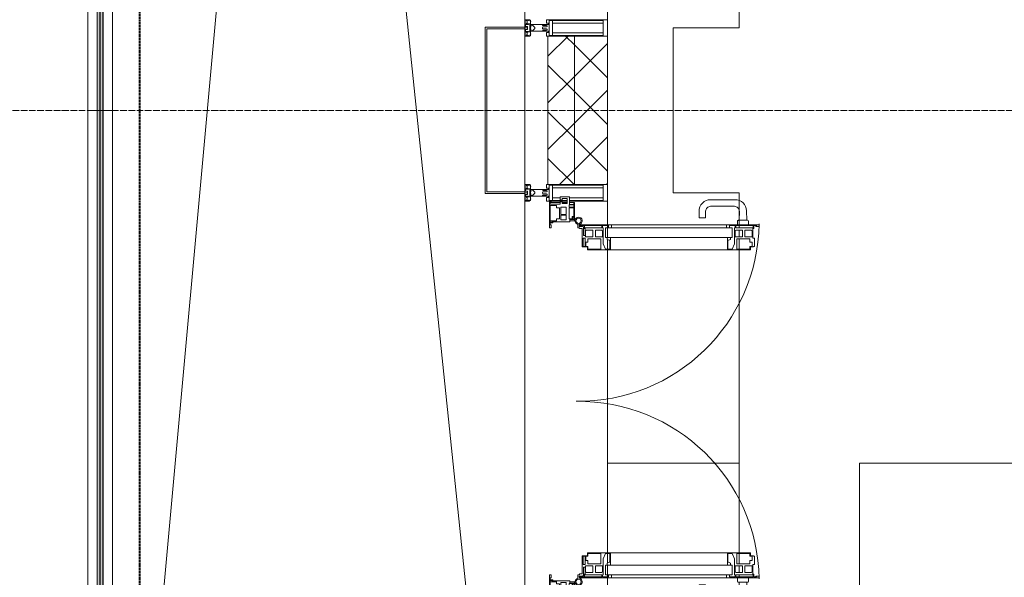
# Model space of a CAD drawing. Header units: millimetres. Extents: x 5617 to 113279, y 7718 to 199432.
# Tile 6 of 79: x 27545 to 30529, y 17384 to 19075. Entities that reach past the tile are written whole.
import ezdxf

# ---------------------------------------------------------------- set-up
doc = ezdxf.new("R2010")
doc.units = ezdxf.units.MM
for name, pattern in [('ADSK_Линия сетки', [25, 20, -2.5, 0, -2.5]), ('Штрих_3_1_5_', [4.5, 3, -1.5]), ('Штриховая_ш3 п1_5', [4.5, 3, -1.5])]:
    doc.linetypes.add(name, pattern=pattern)
doc.layers.add('_Разделитель помещений_', color=4, linetype='Штриховая_ш3 п1_5', lineweight=40, true_color=0x00ffff)
for name, color, linetype, lineweight in [('Балясины', 7, 'Continuous', 30), ('Двери', 7, 'Continuous', 18), ('Импосты витража', 7, 'Continuous', 18), ('Колонны', 7, 'Continuous', 18), ('Ограждение', 7, 'Continuous', 18), ('Оси', 7, 'Continuous', 9), ('Панели витража', 7, 'Continuous', 18), ('Перекрытия', 7, 'Continuous', 18), ('Поручни', 7, 'Continuous', 18), ('Стены разрез', 7, 'Continuous', 40), ('Стены штриховка', 7, 'Continuous', 40), ('Форма', 7, 'Continuous', 18), ('Формообразующий элемент-перекрытие', 7, 'Continuous', 18), ('Элементы узлов', 7, 'Continuous', 18)]:
    doc.layers.add(name, color=color, linetype=linetype, lineweight=lineweight)
pattern_1 = [(45, (0, 0), (-70.71068, 70.71068), []), (135, (0, 0), (-70.71068, -70.71068), [])]

# ---------------------------------------------------------------- blocks, each defined once
blk = doc.blocks.new('135_SLK_K4_AR_rvt-1-МКСС_К4_L15_51_600_')
at = {"layer": '_Разделитель помещений_', "color": 131, "linetype": 'Штрих_3_1_5_', "true_color": 0xaaffff}
blk.add_line((97432.5, 15682.5), (97432.5, 23882.5), dxfattribs=at)
at = {"layer": 'Перекрытия', "color": 253, "true_color": 0xaaaaaa}
for p, q in [((99249.8, 20325), (99249.8, 19050)), ((99249.8, 19050), (99049.8, 19050)), ((99049.8, 19050), (99049.8, 18550)), ((99049.8, 18550), (99249.8, 18550)), ((99249.8, 18550), (99249.8, 18452.5)), ((99249.8, 18450.4), (99249.8, 18443.4)), ((99249.8, 18436.4), (99249.8, 18416.5)), ((99249.8, 18410.1), (99249.8, 18379.4)), ((99249.8, 18377), (99249.8, 17458)), ((99249.8, 17455.6), (99249.8, 17424.9)), ((99249.8, 17418.5), (99249.8, 17398.6)), ((99249.8, 17391.6), (99249.8, 17384.6))]:
    blk.add_line(p, q, dxfattribs=at)
blk = doc.blocks.new('Ограждение - 18Lx18W-7431883-МКСС_К4_L15_51_600_')
at = {"layer": 'Балясины', "color": 253, "lineweight": 5, "true_color": 0xaaaaaa}
for p, q in [((9, 9), (-9, 9)), ((-9, 9), (-9, -9)), ((9, -9), (9, 9)), ((-9, -9), (9, -9))]:
    blk.add_line(p, q, dxfattribs=at)
blk = doc.blocks.new('Ограждение - Ограждение-5832423-МКСС_К4_L15_51_600_')
at = {"layer": 'Ограждение', "lineweight": 5}
h = blk.add_hatch(color=256, dxfattribs=at)
h.paths.add_polyline_path([(14554, 125), (14562, 125), (14562, 1753.5), (14554, 1753.5), (14554, 380.3)])
h.paths.add_polyline_path([(14554, 1771.5), (14562, 1771.5), (14562, 3400), (14554, 3400)])
h = blk.add_hatch(color=256, dxfattribs=at)
h.paths.add_polyline_path([(14563, 125), (14571, 125), (14571, 1753.5), (14563, 1753.5), (14563, 380.3)])
h.paths.add_polyline_path([(14563, 1771.5), (14571, 1771.5), (14571, 3400), (14563, 3400)])
at = {"layer": 'Поручни', "color": 253, "lineweight": 5, "true_color": 0xaaaaaa}
for p, q in [((14525, 125), (14525, 3400)), ((14525, 3400), (14553.5, 3400)), ((14553.5, 1771.5), (14553.5, 3400)), ((14562, 3400), (14554, 3400)), ((14554, 3400), (14554, 1771.5)), ((14562, 1771.5), (14562, 3400)), ((14562, 3400), (14563, 3400)), ((14571, 3400), (14563, 3400)), ((14563, 3400), (14563, 1771.5)), ((14571, 1771.5), (14571, 3400)), ((14571.5, 1771.5), (14571.5, 3400)), ((14571.5, 3400), (14600, 3400)), ((14600, 3400), (14600, 171)), ((14553.5, 125), (14553.5, 1753.5)), ((14554, 1753.5), (14554, 125)), ((14562, 125), (14562, 1753.5)), ((14563, 1753.5), (14563, 125)), ((14571, 125), (14571, 1753.5)), ((14571.5, 125), (14571.5, 1753.5)), ((14600, 154), (14600, 125)), ((14553.5, 125), (14525, 125)), ((14554, 125), (14562, 125)), ((14563, 125), (14562, 125)), ((14563, 125), (14571, 125)), ((14600, 125), (14571.5, 125))]:
    blk.add_line(p, q, dxfattribs=at)
at = {"rotation": 180}
blk.add_blockref('Ограждение - 18Lx18W-7431883-МКСС_К4_L15_51_600_', (14562.5, 1762.5), dxfattribs=at)
blk = doc.blocks.new('Ограждение - Ограждение-5832429-МКСС_К4_L15_51_600_')
at = {"layer": 'Ограждение', "lineweight": 5}
h = blk.add_hatch(color=256, dxfattribs=at)
h.paths.add_polyline_path([(14554, 3400), (14562, 3400), (14562, 5091), (14554, 5091), (14554, 3968)])
h.paths.add_polyline_path([(14554, 5109), (14562, 5109), (14562, 6800), (14554, 6800), (14554, 6359.8)])
h = blk.add_hatch(color=256, dxfattribs=at)
h.paths.add_polyline_path([(14563, 3400), (14571, 3400), (14571, 5091), (14563, 5091), (14563, 3968)])
h.paths.add_polyline_path([(14563, 5109), (14571, 5109), (14571, 6800), (14563, 6800), (14563, 6359.8)])
at = {"layer": 'Поручни', "color": 253, "lineweight": 5, "true_color": 0xaaaaaa}
for p, q in [((14525, 3400), (14525, 6800)), ((14525, 6800), (14553.5, 6800)), ((14553.5, 5109), (14553.5, 6800)), ((14562, 6800), (14554, 6800)), ((14554, 6800), (14554, 5109)), ((14562, 5109), (14562, 6800)), ((14562, 6800), (14563, 6800)), ((14571, 6800), (14563, 6800)), ((14563, 6800), (14563, 5109)), ((14571, 5109), (14571, 6800)), ((14571.5, 5109), (14571.5, 6800)), ((14571.5, 6800), (14600, 6800)), ((14600, 6800), (14600, 3400)), ((14553.5, 3400), (14553.5, 5091)), ((14554, 5091), (14554, 3400)), ((14562, 3400), (14562, 5091)), ((14563, 5091), (14563, 3400)), ((14571, 3400), (14571, 5091)), ((14571.5, 3400), (14571.5, 5091)), ((14553.5, 3400), (14525, 3400)), ((14554, 3400), (14562, 3400)), ((14563, 3400), (14562, 3400)), ((14563, 3400), (14571, 3400)), ((14600, 3400), (14571.5, 3400))]:
    blk.add_line(p, q, dxfattribs=at)
at = {"rotation": 180}
blk.add_blockref('Ограждение - 18Lx18W-7431883-МКСС_К4_L15_51_600_', (14562.5, 5100), dxfattribs=at)
blk = doc.blocks.new('A_SLK_PAN_Type1 - Прямой тип панели-6537334-МКСС_К4_L15_51_600_')
at = {"layer": 'Колонны', "lineweight": 5}
for p, q in [((-252.5, 120), (252.5, 120)), ((-252.5, 0), (-252.5, 120)), ((252.5, 120), (252.5, 0)), ((-247.5, 115), (-247.5, 0)), ((247.5, 115), (-247.5, 115)), ((247.5, 0), (247.5, 115)), ((-247.5, 0), (-252.5, 0)), ((252.5, 0), (247.5, 0))]:
    blk.add_line(p, q, dxfattribs=at)
blk = doc.blocks.new('A_PAN_ALU_Door_Double - EXT_1_Double_EQ п-6_1-7495971-МКСС_К4_L15_51_600_')
at = {"layer": 'Двери', "color": 253, "lineweight": 5, "true_color": 0xaaaaaa}
for p, q in [((-535, 610.6), (-535, 710.1)), ((-535, 710.1), (-529.9, 710.1)), ((-535, 610.6), (-535, 710.1)), ((-535, 710.1), (-529.9, 710.1)), ((-532.9, 701.5), (-532.9, 693.6)), ((-531, 701.5), (-532.9, 701.5)), ((-532.9, 701.5), (-532.9, 693.6)), ((-531, 701.5), (-532.9, 701.5)), ((-532.9, 693.6), (-524.2, 693.6)), ((-532.9, 693.6), (-524.2, 693.6)), ((-532.9, 691.9), (-532.9, 639.4)), ((-525.9, 691.9), (-532.9, 691.9)), ((-532.9, 691.9), (-532.9, 639.4)), ((-525.9, 691.9), (-532.9, 691.9)), ((-531, 700.2), (-531, 701.5)), ((-531, 700.2), (-531, 701.5)), ((-529.9, 700.2), (-531, 700.2)), ((-529.9, 700.2), (-531, 700.2)), ((-529.9, 710.1), (-529.9, 700.2)), ((-529.9, 710.1), (-529.9, 700.2)), ((-525.9, 639.4), (-525.9, 691.9)), ((-525.9, 639.4), (-525.9, 691.9)), ((-524.2, 693.6), (-524.2, 690.6)), ((-524.2, 693.6), (-524.2, 690.6)), ((-524.2, 690.6), (-494.8, 690.6)), ((-524.2, 690.6), (-494.8, 690.6)), ((-517.3, 688.8), (-518.9, 686.1)), ((-517.3, 688.8), (-518.9, 686.1)), ((-499, 688.8), (-517.3, 688.8)), ((-499, 688.8), (-517.3, 688.8)), ((-499, 667.1), (-499, 688.8)), ((-499, 667.1), (-499, 688.8)), ((-494.8, 696.1), (-469.8, 696.1)), ((-494.8, 690.6), (-494.8, 696.1)), ((-494.8, 696.1), (-469.8, 696.1)), ((-494.8, 690.6), (-494.8, 696.1)), ((-482.4, 688.4), (-482.5, 681.7)), ((-482.4, 688.4), (-482.5, 681.7)), ((-470, 688.4), (-482.4, 688.4)), ((-470, 688.4), (-482.4, 688.4)), ((-470, 681.8), (-470, 688.4)), ((-470, 681.8), (-470, 688.4)), ((-469.8, 696.1), (-469.8, 693.1)), ((-469.8, 696.1), (-469.8, 693.1)), ((-469.8, 693.1), (-468.4, 693.1)), ((-469.8, 693.1), (-468.4, 693.1)), ((-468.4, 693.1), (-468.4, 683.5)), ((-468.4, 693.1), (-468.4, 683.5)), ((469.8, 693.1), (468.4, 693.1)), ((468.4, 693.1), (468.4, 683.5)), ((469.8, 693.1), (468.4, 693.1)), ((468.4, 693.1), (468.4, 683.5)), ((494.8, 696.1), (469.8, 696.1)), ((469.8, 696.1), (469.8, 693.1)), ((494.8, 696.1), (469.8, 696.1)), ((469.8, 696.1), (469.8, 693.1)), ((470, 681.8), (470, 688.4)), ((470, 688.4), (482.4, 688.4)), ((470, 681.8), (470, 688.4)), ((470, 688.4), (482.4, 688.4)), ((482.4, 688.4), (482.5, 681.7)), ((482.4, 688.4), (482.5, 681.7)), ((494.8, 690.6), (494.8, 696.1)), ((494.8, 690.6), (494.8, 696.1)), ((524.2, 690.6), (494.8, 690.6)), ((524.2, 690.6), (494.8, 690.6)), ((499, 667.1), (499, 688.8)), ((499, 688.8), (517.3, 688.8)), ((499, 667.1), (499, 688.8)), ((499, 688.8), (517.3, 688.8)), ((517.3, 688.8), (518.9, 686.1)), ((517.3, 688.8), (518.9, 686.1)), ((532.9, 693.6), (524.2, 693.6)), ((524.2, 693.6), (524.2, 690.6)), ((532.9, 693.6), (524.2, 693.6)), ((524.2, 693.6), (524.2, 690.6)), ((525.9, 639.4), (525.9, 691.9)), ((525.9, 691.9), (532.9, 691.9)), ((525.9, 639.4), (525.9, 691.9)), ((525.9, 691.9), (532.9, 691.9)), ((535, 710.1), (529.9, 710.1)), ((529.9, 710.1), (529.9, 700.2)), ((535, 710.1), (529.9, 710.1)), ((529.9, 710.1), (529.9, 700.2)), ((529.9, 700.2), (531, 700.2)), ((529.9, 700.2), (531, 700.2)), ((531, 700.2), (531, 701.5)), ((531, 701.5), (532.9, 701.5)), ((531, 700.2), (531, 701.5)), ((531, 701.5), (532.9, 701.5)), ((532.9, 701.5), (532.9, 693.6)), ((532.9, 701.5), (532.9, 693.6)), ((532.9, 691.9), (532.9, 639.4)), ((532.9, 691.9), (532.9, 639.4)), ((535, 610.6), (535, 710.1)), ((535, 610.6), (535, 710.1)), ((-518.9, 686.1), (-518.9, 667.1)), ((-518.9, 686.1), (-518.9, 667.1)), ((-518.9, 667.1), (-499, 667.1)), ((-518.9, 667.1), (-499, 667.1)), ((-518.9, 659.2), (-518.9, 640.2)), ((-499, 659.2), (-518.9, 659.2)), ((-518.9, 659.2), (-518.9, 640.2)), ((-499, 659.2), (-518.9, 659.2)), ((-499, 637.5), (-499, 659.2)), ((-499, 637.5), (-499, 659.2)), ((-482.5, 681.7), (-492.6, 681.7)), ((-482.5, 681.7), (-492.6, 681.7)), ((-492.6, 681.7), (-492.6, 642.2)), ((-492.6, 681.7), (-492.6, 642.2)), ((-461.9, 681.8), (-470, 681.8)), ((-461.9, 681.8), (-470, 681.8)), ((-468.4, 683.5), (-459.5, 683.5)), ((-468.4, 683.5), (-459.5, 683.5)), ((-461.9, 642.2), (-461.9, 681.8)), ((-461.9, 642.2), (-461.9, 681.8)), ((-459.5, 683.5), (-459.5, 613.6)), ((-459.5, 683.5), (-459.5, 613.6)), ((468.4, 683.5), (459.5, 683.5)), ((459.5, 683.5), (459.5, 613.6)), ((468.4, 683.5), (459.5, 683.5)), ((459.5, 683.5), (459.5, 613.6)), ((461.8, 642.2), (461.8, 681.8)), ((461.8, 681.8), (470, 681.8)), ((461.8, 642.2), (461.8, 681.8)), ((461.8, 681.8), (470, 681.8)), ((482.5, 681.7), (492.6, 681.7)), ((482.5, 681.7), (492.6, 681.7)), ((492.6, 681.7), (492.6, 642.2)), ((492.6, 681.7), (492.6, 642.2)), ((518.9, 667.1), (499, 667.1)), ((518.9, 667.1), (499, 667.1)), ((499, 659.2), (518.9, 659.2)), ((499, 637.5), (499, 659.2)), ((499, 659.2), (518.9, 659.2)), ((499, 637.5), (499, 659.2)), ((518.9, 686.1), (518.9, 667.1)), ((518.9, 686.1), (518.9, 667.1)), ((518.9, 659.2), (518.9, 640.2)), ((518.9, 659.2), (518.9, 640.2)), ((-535, 244.2), (-535, 628.6)), ((-532.9, 639.4), (-525.9, 639.4)), ((-532.9, 639.4), (-525.9, 639.4)), ((-532.9, 637.7), (-532.9, 619.7)), ((-526.6, 637.7), (-532.9, 637.7)), ((-532.9, 637.7), (-532.9, 619.7)), ((-526.6, 637.7), (-532.9, 637.7)), ((-526.6, 635.7), (-526.6, 637.7)), ((-526.6, 635.7), (-526.6, 637.7)), ((-477.6, 635.7), (-526.6, 635.7)), ((-477.6, 635.7), (-526.6, 635.7)), ((-525.9, 628.6), (-497.2, 628.6)), ((-525.9, 244.2), (-525.9, 628.6)), ((-518.9, 640.2), (-517.3, 637.5)), ((-518.9, 640.2), (-517.3, 637.5)), ((-517.3, 637.5), (-499, 637.5)), ((-517.3, 637.5), (-499, 637.5)), ((-497.2, 628.6), (-497.2, 244.2)), ((-492.6, 642.2), (-461.9, 642.2)), ((-492.6, 642.2), (-461.9, 642.2)), ((-461.8, 628.1), (-477.6, 635.7)), ((-461.8, 628.1), (-477.6, 635.7)), ((-461.8, 615.1), (-461.8, 628.1)), ((-461.8, 615.1), (-461.8, 628.1)), ((461.8, 628.1), (477.6, 635.7)), ((461.8, 628.1), (477.6, 635.7)), ((461.8, 615.1), (461.8, 628.1)), ((461.8, 615.1), (461.8, 628.1)), ((492.6, 642.2), (461.8, 642.2)), ((492.6, 642.2), (461.8, 642.2)), ((477.6, 635.7), (526.6, 635.7)), ((477.6, 635.7), (526.6, 635.7)), ((497.2, 628.6), (497.2, 244.2)), ((525.9, 628.6), (497.2, 628.6)), ((517.3, 637.5), (499, 637.5)), ((517.3, 637.5), (499, 637.5)), ((518.9, 640.2), (517.3, 637.5)), ((518.9, 640.2), (517.3, 637.5)), ((532.9, 639.4), (525.9, 639.4)), ((532.9, 639.4), (525.9, 639.4)), ((525.9, 244.2), (525.9, 628.6)), ((526.6, 635.7), (526.6, 637.7)), ((526.6, 637.7), (532.9, 637.7)), ((526.6, 635.7), (526.6, 637.7)), ((526.6, 637.7), (532.9, 637.7)), ((532.9, 637.7), (532.9, 619.7)), ((532.9, 637.7), (532.9, 619.7)), ((535, 244.2), (535, 628.6)), ((-525.9, 610.6), (-535, 610.6)), ((-525.9, 610.6), (-535, 610.6)), ((-532.9, 619.7), (-525.9, 619.7)), ((-532.9, 619.7), (-525.9, 619.7)), ((-525.9, 619.7), (-525.9, 610.6)), ((-525.9, 619.7), (-525.9, 610.6)), ((-497.2, 623.2), (-490.6, 623.2)), ((-497.2, 613.6), (-497.2, 623.2)), ((-497.2, 623.2), (-490.6, 623.2)), ((-497.2, 613.6), (-497.2, 623.2)), ((-459.5, 613.6), (-497.2, 613.6)), ((-459.5, 613.6), (-497.2, 613.6)), ((-490.6, 623.2), (-488.3, 617.1)), ((-490.6, 623.2), (-488.3, 617.1)), ((-488.3, 617.1), (-488.3, 615.1)), ((-488.3, 617.1), (-488.3, 615.1)), ((-488.3, 615.1), (-461.8, 615.1)), ((-488.3, 615.1), (-461.8, 615.1)), ((-459.5, 613.6), (-459.5, 259.2)), ((459.5, 613.6), (497.2, 613.6)), ((459.5, 613.6), (497.2, 613.6)), ((459.5, 613.6), (459.5, 259.2)), ((488.3, 615.1), (461.8, 615.1)), ((488.3, 615.1), (461.8, 615.1)), ((490.6, 623.2), (488.3, 617.1)), ((490.6, 623.2), (488.3, 617.1)), ((488.3, 617.1), (488.3, 615.1)), ((488.3, 617.1), (488.3, 615.1)), ((497.2, 623.2), (490.6, 623.2)), ((497.2, 623.2), (490.6, 623.2)), ((497.2, 613.6), (497.2, 623.2)), ((497.2, 613.6), (497.2, 623.2)), ((532.9, 619.7), (525.9, 619.7)), ((525.9, 619.7), (525.9, 610.6)), ((532.9, 619.7), (525.9, 619.7)), ((525.9, 619.7), (525.9, 610.6)), ((525.9, 610.6), (535, 610.6)), ((525.9, 610.6), (535, 610.6)), ((-535, 262.2), (-525.9, 262.2)), ((-535, 164.2), (-535, 262.2)), ((-532.9, 253.1), (-532.9, 235.1)), ((-525.9, 253.1), (-532.9, 253.1)), ((-525.9, 262.2), (-525.9, 253.1)), ((-525.9, 244.2), (-497.2, 244.2)), ((-497.2, 259.2), (-459.5, 259.2)), ((-497.2, 249.6), (-497.2, 259.2)), ((-490.6, 249.6), (-497.2, 249.6)), ((-488.3, 255.7), (-490.6, 249.6)), ((-488.3, 257.7), (-488.3, 255.7)), ((-461.8, 257.7), (-488.3, 257.7)), ((-477.6, 237), (-461.8, 244.7)), ((-461.8, 244.7), (-461.8, 257.7)), ((-459.5, 259.2), (-459.5, 189.3)), ((497.2, 259.2), (459.5, 259.2)), ((459.5, 259.2), (459.5, 189.3)), ((461.8, 244.7), (461.8, 257.7)), ((461.8, 257.7), (488.3, 257.7)), ((477.6, 237), (461.8, 244.7)), ((488.3, 257.7), (488.3, 255.7)), ((488.3, 255.7), (490.6, 249.6)), ((490.6, 249.6), (497.2, 249.6)), ((497.2, 249.6), (497.2, 259.2)), ((525.9, 244.2), (497.2, 244.2)), ((535, 262.2), (525.9, 262.2)), ((525.9, 262.2), (525.9, 253.1)), ((525.9, 253.1), (532.9, 253.1)), ((532.9, 253.1), (532.9, 235.1)), ((535, 164.2), (535, 262.2)), ((-532.9, 235.1), (-526.6, 235.1)), ((-532.9, 233.4), (-532.9, 180.9)), ((-525.9, 233.4), (-532.9, 233.4)), ((-526.6, 237), (-477.6, 237)), ((-526.6, 235.1), (-526.6, 237)), ((-525.9, 180.9), (-525.9, 233.4)), ((-517.3, 235.3), (-518.9, 232.6)), ((-518.9, 232.6), (-518.9, 213.6)), ((-518.9, 213.6), (-499, 213.6)), ((-499, 235.3), (-517.3, 235.3)), ((-499, 213.6), (-499, 235.3)), ((-492.6, 230.6), (-492.6, 191)), ((-461.9, 230.6), (-492.6, 230.6)), ((-461.9, 191), (-461.9, 230.6)), ((461.8, 191), (461.8, 230.6)), ((461.8, 230.6), (492.6, 230.6)), ((526.6, 237), (477.6, 237)), ((492.6, 230.6), (492.6, 191)), ((499, 213.6), (499, 235.3)), ((499, 235.3), (517.3, 235.3)), ((518.9, 213.6), (499, 213.6)), ((517.3, 235.3), (518.9, 232.6)), ((518.9, 232.6), (518.9, 213.6)), ((525.9, 233.4), (532.9, 233.4)), ((525.9, 180.9), (525.9, 233.4)), ((526.6, 235.1), (526.6, 237)), ((532.9, 235.1), (526.6, 235.1)), ((532.9, 233.4), (532.9, 180.9)), ((-532.9, 180.9), (-525.9, 180.9)), ((-532.9, 179.2), (-532.9, 164.2)), ((-524.2, 179.2), (-532.9, 179.2)), ((-524.2, 182.2), (-524.2, 179.2)), ((-502.6, 182.2), (-524.2, 182.2)), ((-518.9, 205.7), (-518.9, 186.7)), ((-499, 205.7), (-518.9, 205.7)), ((-518.9, 186.7), (-517.3, 184)), ((-517.3, 184), (-499, 184)), ((-502.6, 177.5), (-502.6, 182.2)), ((-499, 184), (-499, 205.7)), ((-494.8, 182.2), (-494.8, 176.7)), ((-469.8, 182.2), (-494.8, 182.2)), ((-492.6, 191), (-482.5, 191)), ((-482.5, 191), (-482.4, 184.4)), ((-482.4, 184.4), (-470, 184.4)), ((-470, 191), (-461.9, 191)), ((-470, 184.4), (-470, 191)), ((-469.8, 176.7), (-469.8, 182.2)), ((-468.4, 189.3), (-468.4, 173.3)), ((-459.5, 189.3), (-468.4, 189.3)), ((459.5, 189.3), (468.4, 189.3)), ((470, 191), (461.8, 191)), ((468.4, 189.3), (468.4, 173.3)), ((469.8, 182.2), (494.8, 182.2)), ((469.8, 176.7), (469.8, 182.2)), ((470, 184.4), (470, 191)), ((482.4, 184.4), (470, 184.4)), ((482.5, 191), (482.4, 184.4)), ((492.6, 191), (482.5, 191)), ((494.8, 182.2), (494.8, 176.7)), ((499, 205.7), (518.9, 205.7)), ((499, 184), (499, 205.7)), ((517.3, 184), (499, 184)), ((502.6, 177.5), (502.6, 182.2)), ((502.6, 182.2), (524.2, 182.2)), ((518.9, 186.7), (517.3, 184)), ((518.9, 205.7), (518.9, 186.7)), ((524.2, 182.2), (524.2, 179.2)), ((524.2, 179.2), (532.9, 179.2)), ((532.9, 180.9), (525.9, 180.9)), ((532.9, 179.2), (532.9, 164.2)), ((-526.4, 160.7), (-536.6, 160.7)), ((-532.9, 164.2), (-529.9, 164.2)), ((-529.9, 164.2), (-529.9, 174.5)), ((-526.8, 177.5), (-502.6, 177.5)), ((-526.4, 165.6), (-526.4, 160.7)), ((-523.7, 165.6), (-526.4, 165.6)), ((-523.7, 173.3), (-523.7, 165.6)), ((-468.4, 173.3), (-523.7, 173.3)), ((-494.8, 176.7), (-469.8, 176.7)), ((468.4, 173.3), (523.7, 173.3)), ((494.8, 176.7), (469.8, 176.7)), ((526.8, 177.5), (502.6, 177.5)), ((523.7, 173.3), (523.7, 165.6)), ((523.7, 165.6), (526.4, 165.6)), ((526.4, 165.6), (526.4, 160.7)), ((526.4, 160.7), (536.6, 160.7)), ((529.9, 164.2), (529.9, 174.5)), ((532.9, 164.2), (529.9, 164.2))]:
    blk.add_line(p, q, dxfattribs=at)
at = {"layer": 'Двери', "lineweight": 5}
for p, q in [((-548.9, 672.9), (-577.7, 671.9)), ((-548.9, 674.8), (-548.9, 647.2)), ((-534.9, 677.3), (-546.4, 677.3)), ((534.9, 677.3), (546.4, 677.3)), ((548.9, 674.8), (548.9, 647.2)), ((548.9, 672.9), (577.7, 671.9)), ((-611.4, 636.9), (-611.4, 562.8)), ((-591.4, 562.8), (-591.4, 635)), ((-575.8, 650), (-548.9, 649)), ((-546.4, 644.8), (-534.9, 644.8)), ((546.4, 644.8), (534.9, 644.8)), ((575.8, 650), (548.9, 649)), ((591.4, 562.8), (591.4, 635)), ((611.4, 636.9), (611.4, 562.8)), ((-556.4, 547.8), (-576.4, 547.8)), ((-556.4, 527.8), (-556.4, 547.8)), ((556.4, 527.8), (556.4, 547.8)), ((556.4, 547.8), (576.3, 547.8)), ((-576.4, 527.8), (-556.4, 527.8)), ((576.3, 527.8), (556.4, 527.8))]:
    blk.add_line(p, q, dxfattribs=at)
at = {"layer": 'Двери', "color": 254, "lineweight": 5, "true_color": 0xd4d4d4}
for centre, start, end in [((-547.5, 162.6), 359.2653, 89.0204), ((547.5, 162.6), 90.9796, 180.7347)]:
    blk.add_arc(centre, 547.5, start, end, dxfattribs=at)
at = {"layer": 'Двери', "lineweight": 5}
for centre, radius, start, end in [((-576.4, 636.9), 35, 92.1945, 180), ((-546.4, 674.8), 2.5, 90, 180), ((546.4, 674.8), 2.5, 360, 90), ((576.3, 636.9), 35, 360, 87.8055), ((-576.4, 635), 15, 87.8056, 180), ((-546.4, 647.2), 2.5, 180, 270), ((546.4, 647.2), 2.5, 270, 360), ((576.3, 635), 15, 0, 92.1944), ((-576.4, 562.8), 35, 180, 270), ((-576.4, 562.8), 15, 180, 270), ((576.3, 562.8), 35, 270, 360), ((576.3, 562.8), 15, 270, 360)]:
    blk.add_arc(centre, radius, start, end, dxfattribs=at)
at = {"layer": 'Двери', "color": 253, "lineweight": 5, "true_color": 0xaaaaaa}
for centre, radius, start, end in [((-547.5, 162.7), 11, 16.047, 350.0284), ((-547.5, 162.6), 8, 90, 270), ((-547.5, 162.6), 8, 270, 90), ((-535, 166.3), 2.03, 196.0721, 270), ((-526.8, 174.5), 3, 90, 180), ((526.8, 174.5), 3, 360, 90), ((535, 166.3), 2.03, 270, 343.9279), ((547.5, 162.7), 11, 189.9716, 163.953), ((547.5, 162.6), 8, 90, 270), ((547.5, 162.6), 8, 270, 90)]:
    blk.add_arc(centre, radius, start, end, dxfattribs=at)
at = {"layer": 'Панели витража', "color": 253, "lineweight": 5, "true_color": 0xaaaaaa}
for p, q in [((-551.5, 150), (-602.5, 150)), ((-602.5, 150), (-602.5, 148.5)), ((-551.5, 136.5), (-551.5, 150)), ((-547.5, 150), (-551.5, 150)), ((-547.5, 136.5), (-547.5, 150)), ((547.5, 150), (547.5, 136.5)), ((551.5, 150), (547.5, 150)), ((602.5, 150), (551.5, 150)), ((551.5, 150), (551.5, 136.5)), ((602.5, 148.5), (602.5, 150)), ((-597.1, 135.1), (-620.5, 135.1)), ((-620.5, 135.1), (-620.5, 106.6)), ((-615.4, 113.4), (-615.4, 128.4)), ((-615.4, 128.4), (-600.4, 128.4)), ((-602.5, 148.5), (-597.1, 148.5)), ((-602.5, 148.5), (-602.5, 135.1)), ((-602.5, 128.4), (-602.5, 113.4)), ((-600.4, 128.4), (-600.4, 113.4)), ((-597.1, 148.5), (-597.1, 135.1)), ((-595.5, 134.5), (-595.5, 148.2)), ((-595.5, 148.2), (-588.5, 148.2)), ((-588.5, 134.5), (-595.5, 134.5)), ((-589.1, 108.8), (-589.1, 125)), ((-589.1, 125), (-566.4, 125)), ((-588.5, 148.2), (-588.5, 134.5)), ((-587.1, 134.2), (-587.1, 148.4)), ((-587.1, 148.4), (-560.1, 148.4)), ((-553.1, 134.2), (-587.1, 134.2)), ((-566.4, 125), (-566.4, 108.8)), ((-564.2, 108.8), (-564.2, 125)), ((-564.2, 125), (-549.9, 125)), ((-560.1, 148.4), (-560.1, 142.8)), ((-560.1, 142.8), (-553.1, 142.8)), ((-558.8, 148.7), (-552.8, 148.7)), ((-558.8, 144.4), (-558.8, 148.7)), ((-552.8, 144.4), (-558.8, 144.4)), ((-553.1, 142.8), (-553.1, 134.2)), ((-552.8, 148.7), (-552.8, 144.4)), ((-544.5, 136.5), (-551.5, 136.5)), ((-549.9, 125), (-549.9, 108.8)), ((-544.5, 84.8), (-544.5, 136.5)), ((551.5, 136.5), (544.5, 136.5)), ((544.5, 136.5), (544.5, 84.8)), ((549.9, 125), (564.2, 125)), ((549.9, 108.8), (549.9, 125)), ((552.8, 144.4), (552.8, 148.7)), ((552.8, 148.7), (558.8, 148.7)), ((558.8, 144.4), (552.8, 144.4)), ((553.1, 134.2), (553.1, 142.8)), ((553.1, 142.8), (560.1, 142.8)), ((587.1, 134.2), (553.1, 134.2)), ((558.8, 148.7), (558.8, 144.4)), ((560.1, 142.8), (560.1, 148.4)), ((560.1, 148.4), (587.1, 148.4)), ((564.2, 125), (564.2, 108.8)), ((566.4, 125), (589.1, 125)), ((566.4, 108.8), (566.4, 125)), ((587.1, 148.4), (587.1, 134.2)), ((588.5, 148.2), (595.5, 148.2)), ((588.5, 134.5), (588.5, 148.2)), ((595.5, 134.5), (588.5, 134.5)), ((589.1, 125), (589.1, 108.8)), ((595.5, 148.2), (595.5, 134.5)), ((597.1, 135.1), (597.1, 148.5)), ((597.1, 148.5), (602.5, 148.5)), ((620.5, 135.1), (597.1, 135.1)), ((600.4, 128.4), (615.4, 128.4)), ((600.4, 113.4), (600.4, 128.4)), ((602.5, 135.1), (602.5, 148.5)), ((602.5, 113.4), (602.5, 128.4)), ((615.4, 128.4), (615.4, 113.4)), ((620.5, 106.6), (620.5, 135.1)), ((-620.5, 106.6), (-611.5, 106.6)), ((-600.4, 113.4), (-615.4, 113.4)), ((-611.5, 106.6), (-611.5, 110.1)), ((-611.5, 110.1), (-604.5, 110.1)), ((-604.5, 110.1), (-604.5, 106.6)), ((-604.5, 106.6), (-597.5, 106.6)), ((-602.5, 106.6), (-602.5, 76.7)), ((-597.5, 106.6), (-597.5, 76.7)), ((-593.7, 76.3), (-593.7, 95.5)), ((-593.7, 95.5), (-586.5, 95.5)), ((-566.4, 108.8), (-589.1, 108.8)), ((-586.5, 95.5), (-586.5, 105)), ((-586.5, 105), (-553.3, 105)), ((-549.9, 108.8), (-564.2, 108.8)), ((-553.3, 105), (-553.3, 95.5)), ((-553.3, 95.5), (-547, 95.5)), ((-547.5, 76.2), (-547.5, 95.5)), ((-547, 95.5), (-547, 89)), ((547, 89), (547, 95.5)), ((547, 95.5), (553.3, 95.5)), ((547.5, 95.5), (547.5, 76.2)), ((564.2, 108.8), (549.9, 108.8)), ((553.3, 95.5), (553.3, 105)), ((553.3, 105), (586.5, 105)), ((589.1, 108.8), (566.4, 108.8)), ((586.5, 105), (586.5, 95.5)), ((586.5, 95.5), (593.7, 95.5)), ((593.7, 95.5), (593.7, 76.3)), ((597.5, 76.7), (597.5, 106.6)), ((597.5, 106.6), (604.5, 106.6)), ((615.4, 113.4), (600.4, 113.4)), ((602.5, 76.7), (602.5, 106.6)), ((604.5, 106.6), (604.5, 110.1)), ((604.5, 110.1), (611.5, 110.1)), ((611.5, 110.1), (611.5, 106.6)), ((611.5, 106.6), (620.5, 106.6)), ((-604, 79.5), (-605.5, 79.5)), ((-605.5, 79.5), (-605.5, 74.5)), ((-605.5, 74.5), (-526.5, 74.5)), ((-604, 76.7), (-604, 79.5)), ((-597.5, 76.7), (-604, 76.7)), ((-543.2, 76.3), (-593.7, 76.3)), ((-547, 89), (-546.2, 88.2)), ((-546.2, 88.2), (-546.2, 83.1)), ((-546.2, 83.1), (-543.2, 83.1)), ((-541.5, 84.8), (-544.5, 84.8)), ((-543.2, 83.1), (-543.2, 76.3)), ((-541.5, 76.5), (-541.5, 84.8)), ((-535.1, 76.5), (-541.5, 76.5)), ((-526.5, 79.5), (-535.1, 79.5)), ((-535.1, 79.5), (-535.1, 76.5)), ((-526.5, 74.5), (-526.5, 79.5)), ((535.1, 79.5), (526.5, 79.5)), ((526.5, 79.5), (526.5, 74.5)), ((526.5, 74.5), (605.5, 74.5)), ((535.1, 76.5), (535.1, 79.5)), ((541.5, 76.5), (535.1, 76.5)), ((544.5, 84.8), (541.5, 84.8)), ((541.5, 84.8), (541.5, 76.5)), ((543.2, 76.3), (543.2, 83.1)), ((543.2, 83.1), (546.2, 83.1)), ((593.7, 76.3), (543.2, 76.3)), ((546.2, 88.2), (547, 89)), ((546.2, 83.1), (546.2, 88.2)), ((604, 76.7), (597.5, 76.7)), ((605.5, 79.5), (604, 79.5)), ((604, 79.5), (604, 76.7)), ((605.5, 74.5), (605.5, 79.5))]:
    blk.add_line(p, q, dxfattribs=at)
blk = doc.blocks.new('Rectangular Mullion - R_StandardFrame_50Wx250H-5822554-МКСС_К4_L15_51_600_')
at = {"layer": 'Импосты витража', "color": 253, "lineweight": 5, "true_color": 0xaaaaaa}
for p, q in [((98600, 17310), (98600, 18547.5)), ((98850, 18452.5), (98850, 18550)), ((98850, 18414.7), (98850, 18450.4)), ((98850, 18379.3), (98850, 18407.9)), ((98850, 17458), (98850, 18377)), ((98850, 17427.1), (98850, 17455.7)), ((98850, 17384.6), (98850, 17420.3)), ((98850, 17310), (98850, 17382.5)), ((98710.1, 17310), (98600, 17310)), ((98728.4, 17310), (98713.4, 17310)), ((98850, 17310), (98735.1, 17310))]:
    blk.add_line(p, q, dxfattribs=at)
blk = doc.blocks.new('Rectangular Mullion - R_StandardFrame_50Wx250H-5814808-МКСС_К4_L15_51_600_')
at = {"layer": 'Импосты витража', "color": 253, "lineweight": 5, "true_color": 0xaaaaaa}
for p, q in [((98600, 21952.5), (98600, 22447.5)), ((98850, 22425), (98850, 22450)), ((98850, 21950), (98850, 21975))]:
    blk.add_line(p, q, dxfattribs=at)
blk = doc.blocks.new('Rectangular Mullion - 50Wx250H-2623690-МКСС_К4_L15_51_600_')
at = {"layer": 'Элементы узлов', "color": 253, "lineweight": 5, "true_color": 0xaaaaaa}
for p, q in [((-25, 65.2), (-25, 250)), ((-25, 250), (0, 250)), ((25, 250), (0, 250)), ((25, 65.2), (25, 250)), ((-23, 237.3), (0, 237.3)), ((-23, 237.3), (-23, 73.6)), ((-14.9, 84), (-14.9, 237.3)), ((23, 237.3), (0, 237.3)), ((14.9, 84), (14.9, 237.3)), ((23, 237.3), (23, 73.6)), ((-14, 65.2), (-25, 65.2)), ((0, 84), (-23, 84)), ((-0.5, 73.6), (-23, 73.6)), ((-14, 71.3), (-14, 65.2)), ((-10, 71.3), (-14, 71.3)), ((-10, 53), (-10, 71.3)), ((-7, 65.2), (-5.9, 67.3)), ((-7, 65.2), (-7, 54.7)), ((-4.1, 67.3), (-5.9, 67.3)), ((-4.1, 67.3), (-2.9, 65.1)), ((-2.9, 65.1), (-2.9, 54.6)), ((0, 84), (23, 84)), ((0.5, 73.6), (23, 73.6)), ((4.1, 67.3), (2.9, 65.1)), ((2.9, 65.1), (2.9, 54.6)), ((4.1, 67.3), (5.9, 67.3)), ((7, 65.2), (5.9, 67.3)), ((7, 65.2), (7, 54.7)), ((10, 71.3), (14, 71.3)), ((10, 53), (10, 71.3)), ((14, 71.3), (14, 65.2)), ((14, 65.2), (25, 65.2)), ((-8.7, 53), (-10, 53)), ((-10, 53), (-10, 17)), ((-8.7, 53), (-7, 54.7)), ((-8.5, 23), (-1.5, 30)), ((-1.3, 53), (-2.9, 54.6)), ((-1.5, 30), (0, 30)), ((0, 53), (-1.3, 53)), ((0, 53), (1.3, 53)), ((1.5, 30), (0, 30)), ((1.3, 53), (2.9, 54.6)), ((8.5, 23), (1.5, 30)), ((8.7, 53), (7, 54.7)), ((8.7, 53), (10, 53)), ((10, 53), (10, 17)), ((-23.8, 14.6), (-25, 14.2)), ((-25, 0), (-25, 14.2)), ((-22.3, 17), (-23.8, 17)), ((-23.8, 17), (-23.8, 14.6)), ((-22.5, 10.6), (-23.8, 14.6)), ((-22.5, 10.6), (-23.7, 9.9)), ((-23.7, 1.3), (-23.7, 9.9)), ((-23.7, 1.3), (-11.8, 1.3)), ((-23.2, 10.2), (-22.5, 8)), ((-22.5, 8), (-22.5, 4.5)), ((-21.3, 4.5), (-22.5, 4.5)), ((-22.3, 17), (-22.3, 16)), ((-22.3, 16), (-21.3, 16)), ((-19, 17.6), (-21.3, 16)), ((-21.3, 4.5), (-21.3, 6.5)), ((-21.3, 6.5), (-14.2, 6.5)), ((-18.4, 16.6), (-19, 17.6)), ((-7.4, 16.6), (-18.4, 16.6)), ((-14.2, 6.5), (-14.2, 4.5)), ((-13.2, 4.5), (-14.2, 4.5)), ((-13.2, 4.5), (-12.2, 7.2)), ((-12.7, 7.6), (-11.3, 11.4)), ((-12.7, 7.6), (-11.8, 6.9)), ((-12.2, 9), (-12.2, 14.8)), ((-12.2, 14.8), (0, 14.8)), ((-11.8, 1.3), (-11.8, 6.9)), ((-10.5, 11.2), (-11.3, 11.4)), ((-10.5, 1.5), (-10.5, 11.2)), ((-4.8, 1.5), (-10.5, 1.5)), ((-10, 17), (-7.5, 17)), ((-8.5, 18.5), (-8.5, 23)), ((-7.5, 18.5), (-8.5, 18.5)), ((-7.5, 17), (-7.5, 18.5)), ((-7.4, 18), (-7.4, 16.6)), ((-2.6, 18), (-7.4, 18)), ((0, 8), (-4.8, 8)), ((-4.8, 1.5), (-4.8, 8)), ((-2.6, 18), (-2.6, 16.8)), ((-2.6, 16.8), (0, 16.8)), ((2.6, 16.8), (0, 16.8)), ((0, 14.8), (0, 16.8)), ((0, 14.8), (0, 16.8)), ((12.2, 14.8), (0, 14.8)), ((0, 0), (0, 8)), ((0, 8), (4.8, 8)), ((0, 0), (0, 8)), ((2.6, 18), (2.6, 16.8)), ((2.6, 18), (7.4, 18)), ((4.8, 1.5), (4.8, 8)), ((4.8, 1.5), (10.5, 1.5)), ((7.4, 18), (7.4, 16.6)), ((7.4, 16.6), (18.4, 16.6)), ((7.5, 18.5), (8.5, 18.5)), ((7.5, 17), (7.5, 18.5)), ((10, 17), (7.5, 17)), ((8.5, 18.5), (8.5, 23)), ((10.5, 11.2), (11.3, 11.4)), ((10.5, 1.5), (10.5, 11.2)), ((12.7, 7.6), (11.3, 11.4)), ((12.7, 7.6), (11.8, 6.9)), ((11.8, 1.3), (11.8, 6.9)), ((23.7, 1.3), (11.8, 1.3)), ((12.2, 9), (12.2, 14.8)), ((13.2, 4.5), (12.2, 7.2)), ((13.2, 4.5), (14.2, 4.5)), ((21.3, 6.5), (14.2, 6.5)), ((14.2, 6.5), (14.2, 4.5)), ((18.4, 16.6), (19, 17.6)), ((19, 17.6), (21.3, 16)), ((22.3, 16), (21.3, 16)), ((21.3, 4.5), (21.3, 6.5)), ((21.3, 4.5), (22.5, 4.5)), ((22.3, 17), (22.3, 16)), ((22.3, 17), (23.8, 17)), ((22.5, 10.6), (23.8, 14.6)), ((22.5, 10.6), (23.7, 9.9)), ((23.2, 10.2), (22.5, 8)), ((22.5, 8), (22.5, 4.5)), ((23.7, 1.3), (23.7, 9.9)), ((23.8, 17), (23.8, 14.6)), ((23.8, 14.6), (25, 14.2)), ((25, 0), (25, 14.2)), ((-25, 0), (0, 0)), ((25, 0), (0, 0))]:
    blk.add_line(p, q, dxfattribs=at)
for centre, start, end in [((-0.5, 73.1), 360, 90), ((0.5, 73.1), 90, 180)]:
    blk.add_arc(centre, 0.5, start, end, dxfattribs=at)
blk = doc.blocks.new('Rectangular Mullion - 50Wx250H-V59-МКСС_К4_L15_51_600_')
at = {"layer": 'Элементы узлов', "color": 253, "lineweight": 5, "true_color": 0xaaaaaa}
for p, q in [((-25, 65.2), (-25, 250)), ((-25, 250), (0, 250)), ((25, 250), (0, 250)), ((25, 135.1), (25, 250)), ((-23, 237.3), (0, 237.3)), ((-23, 237.3), (-23, 73.6)), ((-14.9, 84), (-14.9, 237.3)), ((23, 237.3), (0, 237.3)), ((14.9, 135.1), (14.9, 237.3)), ((23, 237.3), (23, 135.1)), ((23, 128.4), (23, 113.4)), ((25, 113.4), (25, 128.4)), ((14.9, 84), (14.9, 106.6)), ((23, 110.1), (23, 73.6)), ((25, 65.2), (25, 110.1)), ((-14, 65.2), (-25, 65.2)), ((0, 84), (-23, 84)), ((-0.5, 73.6), (-23, 73.6)), ((-14, 71.3), (-14, 65.2)), ((-10, 71.3), (-14, 71.3)), ((-10, 53), (-10, 71.3)), ((-7, 65.2), (-5.9, 67.3)), ((-7, 65.2), (-7, 54.7)), ((-4.1, 67.3), (-5.9, 67.3)), ((-4.1, 67.3), (-2.9, 65.1)), ((-2.9, 65.1), (-2.9, 54.6)), ((0, 84), (23, 84)), ((0.5, 73.6), (23, 73.6)), ((4.1, 67.3), (2.9, 65.1)), ((2.9, 65.1), (2.9, 54.6)), ((4.1, 67.3), (5.9, 67.3)), ((7, 65.2), (5.9, 67.3)), ((7, 65.2), (7, 54.7)), ((10, 71.3), (14, 71.3)), ((10, 53), (10, 71.3)), ((14, 71.3), (14, 65.2)), ((14, 65.2), (25, 65.2)), ((-8.7, 53), (-10, 53)), ((-10, 53), (-10, 17)), ((-8.7, 53), (-7, 54.7)), ((-8.5, 23), (-1.5, 30)), ((-1.3, 53), (-2.9, 54.6)), ((-1.5, 30), (0, 30)), ((0, 53), (-1.3, 53)), ((0, 53), (1.3, 53)), ((1.5, 30), (0, 30)), ((1.3, 53), (2.9, 54.6)), ((8.5, 23), (1.5, 30)), ((8.7, 53), (7, 54.7)), ((8.7, 53), (10, 53)), ((10, 53), (10, 17)), ((-23.8, 14.6), (-25, 14.2)), ((-25, 0), (-25, 14.2)), ((-22.3, 17), (-23.8, 17)), ((-23.8, 17), (-23.8, 14.6)), ((-22.5, 10.6), (-23.8, 14.6)), ((-22.5, 10.6), (-23.7, 9.9)), ((-23.7, 1.3), (-23.7, 9.9)), ((-23.7, 1.3), (-11.8, 1.3)), ((-23.2, 10.2), (-22.5, 8)), ((-22.5, 8), (-22.5, 4.5)), ((-21.3, 4.5), (-22.5, 4.5)), ((-22.3, 17), (-22.3, 16)), ((-22.3, 16), (-21.3, 16)), ((-19, 17.6), (-21.3, 16)), ((-21.3, 4.5), (-21.3, 6.5)), ((-21.3, 6.5), (-14.2, 6.5)), ((-18.4, 16.6), (-19, 17.6)), ((-7.4, 16.6), (-18.4, 16.6)), ((-14.2, 6.5), (-14.2, 4.5)), ((-13.2, 4.5), (-14.2, 4.5)), ((-13.2, 4.5), (-12.2, 7.2)), ((-12.7, 7.6), (-11.3, 11.4)), ((-12.7, 7.6), (-11.8, 6.9)), ((-12.2, 9), (-12.2, 14.8)), ((-12.2, 14.8), (0, 14.8)), ((-11.8, 1.3), (-11.8, 6.9)), ((-10.5, 11.2), (-11.3, 11.4)), ((-10.5, 1.5), (-10.5, 11.2)), ((-4.8, 1.5), (-10.5, 1.5)), ((-10, 17), (-7.5, 17)), ((-8.5, 18.5), (-8.5, 23)), ((-7.5, 18.5), (-8.5, 18.5)), ((-7.5, 17), (-7.5, 18.5)), ((-7.4, 18), (-7.4, 16.6)), ((-2.6, 18), (-7.4, 18)), ((0, 8), (-4.8, 8)), ((-4.8, 1.5), (-4.8, 8)), ((-2.6, 18), (-2.6, 16.8)), ((-2.6, 16.8), (0, 16.8)), ((2.6, 16.8), (0, 16.8)), ((0, 14.8), (0, 16.8)), ((0, 14.8), (0, 16.8)), ((12.2, 14.8), (0, 14.8)), ((0, 0), (0, 8)), ((0, 8), (4.8, 8)), ((0, 0), (0, 8)), ((2.6, 18), (2.6, 16.8)), ((2.6, 18), (7.4, 18)), ((4.8, 1.5), (4.8, 8)), ((4.8, 1.5), (10.5, 1.5)), ((7.4, 18), (7.4, 16.6)), ((7.4, 16.6), (18.4, 16.6)), ((7.5, 18.5), (8.5, 18.5)), ((7.5, 17), (7.5, 18.5)), ((10, 17), (7.5, 17)), ((8.5, 18.5), (8.5, 23)), ((10.5, 11.2), (11.3, 11.4)), ((10.5, 1.5), (10.5, 11.2)), ((12.7, 7.6), (11.3, 11.4)), ((12.7, 7.6), (11.8, 6.9)), ((11.8, 1.3), (11.8, 6.9)), ((23.7, 1.3), (11.8, 1.3)), ((12.2, 9), (12.2, 14.8)), ((13.2, 4.5), (12.2, 7.2)), ((13.2, 4.5), (14.2, 4.5)), ((21.3, 6.5), (14.2, 6.5)), ((14.2, 6.5), (14.2, 4.5)), ((18.4, 16.6), (19, 17.6)), ((19, 17.6), (21.3, 16)), ((22.3, 16), (21.3, 16)), ((21.3, 4.5), (21.3, 6.5)), ((21.3, 4.5), (22.5, 4.5)), ((22.3, 17), (22.3, 16)), ((22.3, 17), (23.8, 17)), ((22.5, 10.6), (23.8, 14.6)), ((22.5, 10.6), (23.7, 9.9)), ((23.2, 10.2), (22.5, 8)), ((22.5, 8), (22.5, 4.5)), ((23.7, 1.3), (23.7, 9.9)), ((23.8, 17), (23.8, 14.6)), ((23.8, 14.6), (25, 14.2)), ((25, 0), (25, 14.2)), ((-25, 0), (0, 0)), ((25, 0), (0, 0))]:
    blk.add_line(p, q, dxfattribs=at)
for centre, start, end in [((-0.5, 73.1), 360, 90), ((0.5, 73.1), 90, 180)]:
    blk.add_arc(centre, 0.5, start, end, dxfattribs=at)
blk = doc.blocks.new('Rectangular Mullion - R_StandardFrame_50Wx250H-5963055-МКСС_К4_L15_51_600_')
at = {"layer": 'Импосты витража', "color": 253, "lineweight": 5, "true_color": 0xaaaaaa}
for p, q in [((98850, 19050), (98850, 19825)), ((98600, 19052.5), (98600, 19075))]:
    blk.add_line(p, q, dxfattribs=at)
blk = doc.blocks.new('135_SLK_K4_AR_FCD_rvt-1-МКСС_К4_L15_51_600_')
at = {"layer": 'Стены разрез', "lineweight": 5, "true_color": 0xaaaaaa}
h = blk.add_hatch(dxfattribs=at)
h.set_pattern_fill('FP_4', color=253, style=0, pattern_type=2)
h.set_pattern_definition(pattern_1)
h.paths.add_polyline_path([(98750, 18575), (98750, 19025), (98670, 19025), (98670, 18575), (98695.6, 18575)])
h = blk.add_hatch(dxfattribs=at)
h.set_pattern_fill('FP_4', color=253, style=0, pattern_type=2)
h.set_pattern_definition(pattern_1)
h.paths.add_polyline_path([(98750, 18575), (98850, 18575), (98850, 19025), (98750, 19025), (98750, 18620.6)])
at = {"layer": 'Перекрытия', "color": 253, "lineweight": 5, "true_color": 0xaaaaaa}
for p, q in [((97925, 21966.7), (97350, 15631.1)), ((98599.8, 15628.5), (97943.8, 21969.8)), ((98599.8, 20315), (98599.8, 19052.5)), ((98599.8, 19047.5), (98599.8, 18552.5)), ((98599.8, 18547.5), (98599.8, 17285))]:
    blk.add_line(p, q, dxfattribs=at)
at = {"layer": 'Стены разрез', "color": 253, "lineweight": 9, "true_color": 0xaaaaaa}
for p, q in [((98670, 19025), (98670, 18575)), ((98850, 19025), (98670, 19025)), ((98850, 18575), (98850, 19025)), ((98670, 18575), (98850, 18575))]:
    blk.add_line(p, q, dxfattribs=at)
at = {"layer": 'Стены штриховка', "color": 253, "lineweight": 9, "true_color": 0xaaaaaa}
blk.add_line((98750, 18575), (98750, 19025), dxfattribs=at)
at = {"layer": 'Форма', "color": 253, "lineweight": 5, "true_color": 0xaaaaaa}
for p, q in [((98850, 17730), (99249.8, 17730)), ((99613.8, 17730), (100125.7, 17730))]:
    blk.add_line(p, q, dxfattribs=at)
at = {"layer": 'Формообразующий элемент-перекрытие', "color": 253, "lineweight": 5, "true_color": 0xaaaaaa}
blk.add_line((99613.8, 15600), (99613.8, 17730), dxfattribs=at)
at = {"layer": 'Импосты витража', "color": 253, "lineweight": 5, "true_color": 0xaaaaaa}
for name, p in [('Rectangular Mullion - R_StandardFrame_50Wx250H-5963055-МКСС_К4_L15_51_600_', (0, 0)), ('Rectangular Mullion - R_StandardFrame_50Wx250H-5814808-МКСС_К4_L15_51_600_', (0, -3400)), ('Rectangular Mullion - R_StandardFrame_50Wx250H-5822554-МКСС_К4_L15_51_600_', (0, 0))]:
    blk.add_blockref(name, p, dxfattribs=at)
at = {"layer": 'Импосты витража', "color": 253, "lineweight": 5, "true_color": 0xaaaaaa, "rotation": 270}
for name, p in [('Rectangular Mullion - 50Wx250H-2623690-МКСС_К4_L15_51_600_', (98600, 19050)), ('Rectangular Mullion - 50Wx250H-V59-МКСС_К4_L15_51_600_', (98600, 18550))]:
    blk.add_blockref(name, p, dxfattribs=at)
at = {"layer": 'Колонны', "color": 253, "lineweight": 5, "true_color": 0xaaaaaa, "rotation": 89.99999999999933}
blk.add_blockref('A_SLK_PAN_Type1 - Прямой тип панели-6537334-МКСС_К4_L15_51_600_', (98600, 18800), dxfattribs=at)
at = {"layer": 'Ограждение', "color": 253, "lineweight": 5, "true_color": 0xaaaaaa}
for name in ['Ограждение - Ограждение-5832429-МКСС_К4_L15_51_600_', 'Ограждение - Ограждение-5832423-МКСС_К4_L15_51_600_']:
    blk.add_blockref(name, (82750, 15400), dxfattribs=at)
at = {"layer": 'Панели витража', "color": 253, "lineweight": 5, "true_color": 0xaaaaaa, "rotation": 270}
blk.add_blockref('A_PAN_ALU_Door_Double - EXT_1_Double_EQ п-6_1-7495971-МКСС_К4_L15_51_600_', (98600, 17917.5), dxfattribs=at)

msp = doc.modelspace()

# ---------------------------------------------------------------- linework, layer by layer
at = {"layer": 'Оси', "linetype": 'ADSK_Линия сетки'}
msp.add_line((67226.3, 18800), (25128.4, 18800), dxfattribs=at)

# ---------------------------------------------------------------- block references
at = {"lineweight": 5}
for name in ['135_SLK_K4_AR_FCD_rvt-1-МКСС_К4_L15_51_600_', '135_SLK_K4_AR_rvt-1-МКСС_К4_L15_51_600_']:
    msp.add_blockref(name, (-69523.7, 0), dxfattribs=at)

doc.saveas('drawing.dxf')
